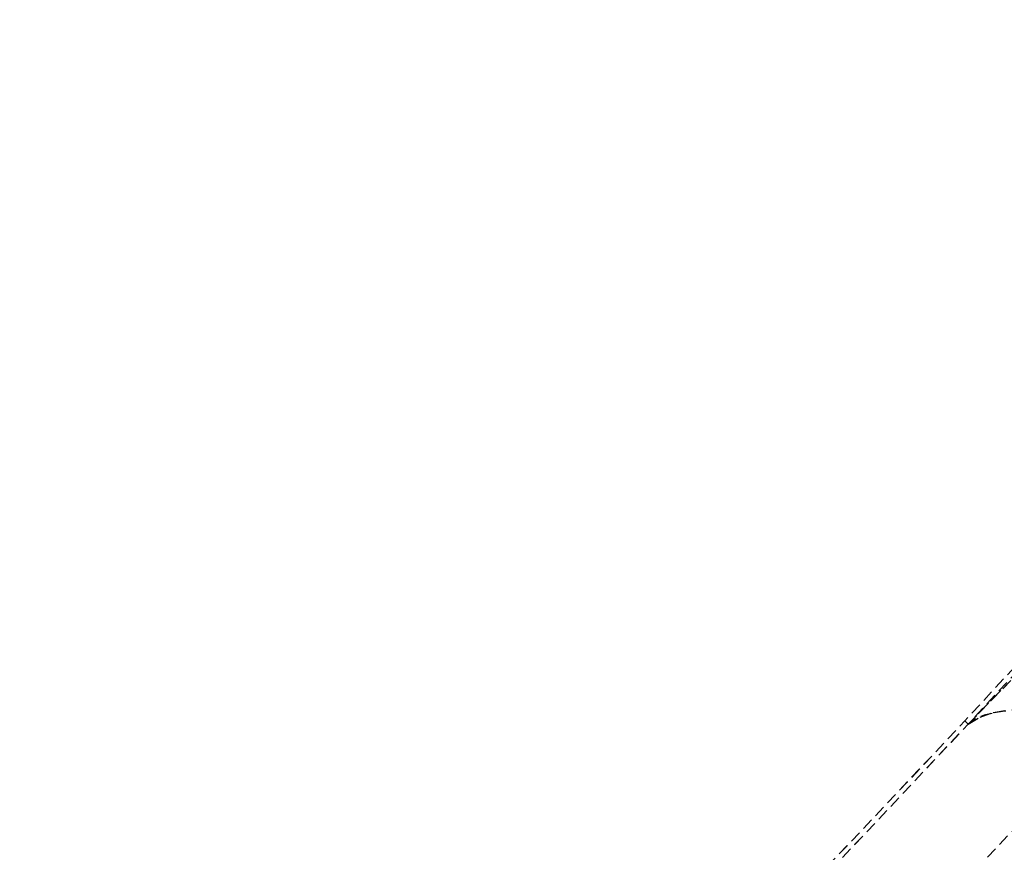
# Model space of a CAD drawing. Header units: metres. Extents: x 104098 to 104607, y 427853 to 428230.
# Tile 48 of 147: x 104238 to 104259, y 428144 to 428161. Entities that reach past the tile are written whole.
import ezdxf

# ---------------------------------------------------------------- set-up
doc = ezdxf.new("R2010")
doc.units = ezdxf.units.M
doc.linetypes.add('DASHED2', pattern=[0.375, 0.25, -0.125])

# ---------------------------------------------------------------- blocks, each defined once
blk = doc.blocks.new('school2')
at = {"color": 252, "linetype": 'DASHED2'}
for p, q in [((107992.891, 456633.408), (107992.884, 456633.508)), ((107992.891, 456633.408), (107992.884, 456633.508)), ((107994.194, 456633.459), (107992.891, 456633.408)), ((107992.891, 456633.408), (107994.194, 456633.459)), ((107992.891, 456633.408), (107993.18, 456633.342)), ((107993.18, 456633.342), (107993.449, 456633.221)), ((107993.449, 456633.221), (107993.702, 456633.054))]:
    blk.add_line(p, q, dxfattribs=at)
for centre, radius, start, end in [((107963.176, 457111.127), 478.542, 270.12847, 276.22859), ((107963.176, 457111.127), 478.542, 270.12847, 276.22859), ((107963.176, 457111.127), 478.643, 270.12847, 276.22731), ((107963.176, 457111.127), 478.542, 270.12847, 273.55926), ((107963.176, 457111.127), 478.643, 270.12847, 273.55926), ((107963.176, 457111.127), 478.643, 270.12847, 273.55926), ((107963.176, 457111.127), 478.643, 270.12847, 273.55926), ((107992.831, 456632.403), 1.007, 54.2273, 86.6253), ((107991.182, 456629.557), 4.293, 39.589, 58.5692), ((107963.176, 457111.127), 480.893, 270.12847, 276.19862), ((107963.176, 457111.127), 481.343, 273.05489, 276.13306), ((107963.176, 457111.127), 481.393, 273.05457, 276.13243), ((107963.176, 457111.127), 481.443, 273.05425, 276.13181), ((107963.176, 457111.127), 481.343, 273.05489, 273.62302), ((107963.176, 457111.127), 481.443, 273.05425, 273.64961)]:
    blk.add_arc(centre, radius, start, end, dxfattribs=at)

msp = doc.modelspace()

# ---------------------------------------------------------------- block references
at = {"rotation": 43.40342385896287}
msp.add_blockref('school2', (339564.779, 22181.482), dxfattribs=at)

doc.saveas('drawing.dxf')
